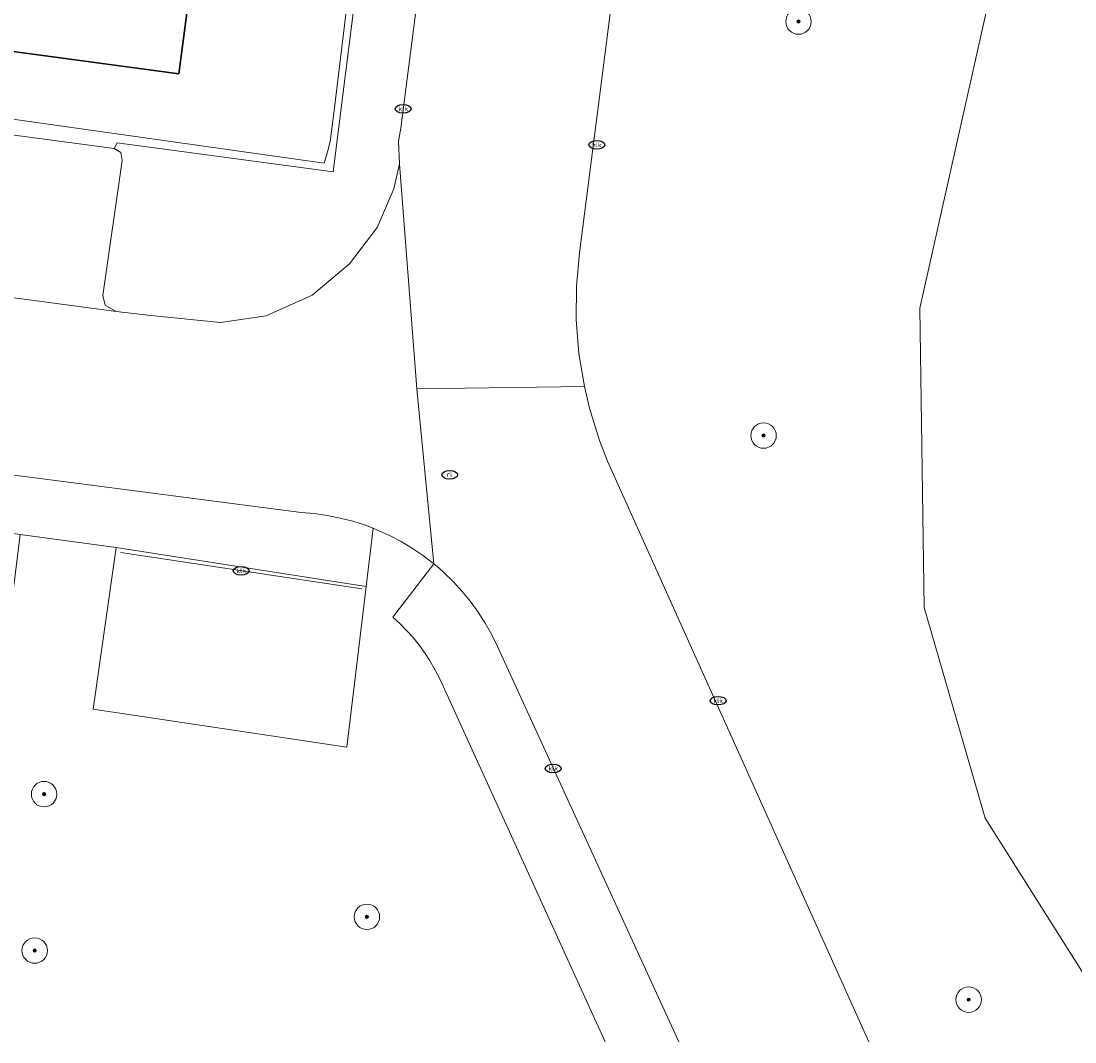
# Model space of a CAD drawing. Header units: metres. Extents: x 253395 to 254027, y 592765 to 593194.
# Tile 113 of 173: x 253844 to 253877, y 592765 to 592797. Entities that reach past the tile are written whole.
import ezdxf
from ezdxf.enums import TextEntityAlignment as Align
from ezdxf.lldxf.tags import DXFTag

# ---------------------------------------------------------------- set-up
doc = ezdxf.new("R2010")
doc.units = ezdxf.units.M
for name, color, linetype, lineweight in [('B-WE-GR-BEPLANTING_CULTUUR_BOSPLANTSOEN-GV', 254, 'Continuous', 18), ('B-WE-GR-BOOM-S', 254, 'Continuous', 25), ('B-WE-IE-MEUBILAIR-S', 254, 'Continuous', 25), ('B-WE-KG-GRENS_PERCEEL-G', 254, 'KG-PERCEEL-SO', 18), ('B-WE-OG-BEBOUWING-GV', 254, 'Continuous', 35), ('B-WE-OG-TERREIN_BEGROEID-GV', 254, 'Continuous', 18), ('B-WE-OG-TERREIN_ERF-GV', 254, 'Continuous', 18), ('B-WE-RI-HWA_GOOT_MOLGOOT-G', 254, 'Continuous', 18), ('B-WE-VH-OPENVERHARDING-GV', 254, 'Continuous', 18)]:
    doc.layers.add(name, color=color, linetype=linetype, lineweight=lineweight)
doc.styles.add('NLCS-ISO', font='txt')
doc.styles.get("Standard").update_dxf_attribs({"font": 'simplex.shx'})
tags = doc.linetypes.add('KG-PERCEEL-SO', pattern='A,5.5,-2,["P",Standard,S=1.8,R=0,X=-0.5,Y=-0.9],-2,5.5,-2,[5,NLCS.SHX,S=0.75,R=0,X=0,Y=0],-2', length=19).pattern_tags.tags
tags[6] = DXFTag(74, 10)

# ---------------------------------------------------------------- blocks, each defined once
blk = doc.blocks.new('SIE-MEUBILAIR_PUT_KOLK-SO')
blk.add_ellipse((0, 0), major_axis=(1.25, 0), ratio=0.54)
at = {"style": 'NLCS-ISO'}
blk.add_text('klk', height=0.75, dxfattribs=at).set_placement((0.03, 0), align=Align.MIDDLE_CENTER)
blk = doc.blocks.new('SIE-MEUBILAIR_PUT_RIOOLPUT-SO')
blk.add_ellipse((0, 0), major_axis=(1.25, 0), ratio=0.54)
at = {"style": 'NLCS-ISO'}
blk.add_text('ri', height=0.75, dxfattribs=at).set_placement((-0.04, 0.07), align=Align.MIDDLE_CENTER)
blk = doc.blocks.new('SGR-BOOM_GBKN-SO')
at = {"linetype": 'ByBlock', "lineweight": 18}
h = blk.add_hatch(color=0, dxfattribs=at)
h.dxf.hatch_style = 1
edge = h.paths.add_edge_path()
edge.add_arc((0, 0), 0.25, 0, 360)
at = {"color": 0, "linetype": 'ByBlock', "lineweight": 18}
for radius in [2, 0.25]:
    blk.add_circle((0, 0), radius, dxfattribs=at)
at = {"color": 0, "linetype": 'ByBlock', "lineweight": 18, "style": 'NLCS-ISO'}
blk.add_attdef('SOORT', (2.5, 0), '', height=1.5, dxfattribs=at)

msp = doc.modelspace()

# ---------------------------------------------------------------- linework, layer by layer
at = {"layer": 'B-WE-GR-BEPLANTING_CULTUUR_BOSPLANTSOEN-GV'}
msp.add_lwpolyline([(253887.471, 592821.982), (253873.24, 592824.152), (253873.165, 592822.773), (253879.738, 592816.093), (253876.757, 592806.882), (253872.586, 592788.283), (253872.729, 592778.877), (253874.644, 592772.26), (253879.079, 592765.23)], dxfattribs=at)
at = {"layer": 'B-WE-KG-GRENS_PERCEEL-G'}
for points in [[(253854.072, 592793.518), (253854.202, 592794.486), (253854.932, 592800.544)], [(253819.735, 592797.66), (253853.88, 592792.834), (253853.993, 592793.184)], [(253853.993, 592793.184), (253854.072, 592793.518)]]:
    msp.add_lwpolyline(points, dxfattribs=at)
at = {"layer": 'B-WE-OG-BEBOUWING-GV'}
msp.add_lwpolyline([(253850.059, 592801.209), (253839.415, 592802.618), (253839.416, 592802.625), (253835.999, 592803.115), (253835.896, 592803.13), (253835.591, 592800.989), (253839.129, 592800.485), (253838.672, 592797.075), (253849.322, 592795.639)], close=True, dxfattribs=at)
at = {"layer": 'B-WE-OG-TERREIN_BEGROEID-GV'}
for points in [[(253879.079, 592765.23), (253874.644, 592772.26), (253872.729, 592778.877), (253872.586, 592788.283), (253876.757, 592806.882), (253879.738, 592816.093), (253873.165, 592822.773), (253873.24, 592824.152), (253870.466, 592824.575), (253869.406, 592824.479), (253868.57, 592824.119), (253866.125, 592822.945), (253861.9, 592790.015), (253861.808, 592788.964), (253861.803, 592787.909), (253861.886, 592786.858), (253862.056, 592785.817), (253862.217, 592785.132), (253862.528, 592784.125), (253862.782, 592783.469), (253870.992, 592765.23)], [(253862.709, 592765.23), (253857.513, 592776.638), (253857.375, 592776.911), (253857.192, 592777.224), (253857.058, 592777.433), (253856.879, 592777.681), (253856.793, 592777.787), (253856.687, 592777.919), (253856.484, 592778.146), (253856.268, 592778.363), (253856.042, 592778.568), (253857.33, 592780.247), (253857.003, 592780.499), (253856.661, 592780.732), (253856.307, 592780.945), (253855.941, 592781.137), (253855.564, 592781.308), (253855.421, 592781.364), (253855.203, 592779.54), (253854.601, 592774.487), (253846.63, 592775.679), (253847.355, 592780.764), (253844.34, 592781.171), (253842.362, 592765.23)]]:
    msp.add_lwpolyline(points, dxfattribs=at)
at = {"layer": 'B-WE-OG-TERREIN_ERF-GV'}
for points in [[(253793.475, 592797.143), (253817.764, 592793.91), (253821.971, 592825.412), (253823.524, 592837.197), (253825.241, 592837.026), (253822.405, 592815.598), (253819.934, 592796.924), (253822.902, 592796.547), (253847.291, 592793.298), (253847.386, 592793.469), (253854.17, 592792.557), (253859.908, 592838.157), (253860.136, 592842.419), (253824.414, 592847.563), (253803.605, 592850.408), (253796.083, 592851.56)], [(253850.059, 592801.209), (253849.322, 592795.639), (253838.672, 592797.075), (253839.129, 592800.485)]]:
    msp.add_lwpolyline(points, dxfattribs=at)
at = {"layer": 'B-WE-RI-HWA_GOOT_MOLGOOT-G'}
msp.add_lwpolyline([(253855.071, 592779.461), (253847.495, 592780.605)], dxfattribs=at)
at = {"layer": 'B-WE-VH-OPENVERHARDING-GV'}
for points in [[(253866.125, 592822.945), (253867.078, 592830.372), (253868.365, 592840.398), (253868.097, 592842.719), (253867.613, 592845.37), (253866.478, 592850.816), (253866.425, 592851.136), (253860.448, 592849.65), (253861.378, 592846.184), (253861.752, 592844.318), (253862.137, 592842.401), (253862.171, 592840.968), (253862.051, 592839.348), (253859.719, 592820.623), (253856.347, 592794.335), (253856.294, 592793.927), (253856.219, 592793.523), (253856.251, 592792.812), (253856.795, 592785.745), (253862.056, 592785.817), (253861.886, 592786.858), (253861.803, 592787.909), (253861.808, 592788.964), (253861.9, 592790.015)], [(253847.291, 592793.298), (253822.902, 592796.547), (253822.702, 592796.51), (253822.552, 592796.295), (253821.991, 592792), (253821.813, 592791.722), (253821.48, 592791.635), (253847.35, 592788.178), (253847.011, 592788.367), (253846.933, 592788.672), (253847.542, 592792.917), (253847.505, 592793.164)], [(253799.373, 592788.609), (253797.36, 592788.866), (253795.538, 592788.989), (253793.758, 592788.978), (253792.218, 592788.634), (253791.322, 592788.17), (253796.937, 592787.44), (253797.023, 592787.429), (253826.245, 592783.585), (253844.34, 592781.171), (253847.355, 592780.764), (253855.203, 592779.54), (253855.421, 592781.364), (253855.179, 592781.457), (253854.785, 592781.583), (253854.385, 592781.687), (253853.979, 592781.767), (253853.57, 592781.824), (253853.158, 592781.857), (253844.965, 592782.931)], [(253855.203, 592779.54), (253847.355, 592780.764), (253846.63, 592775.679), (253854.601, 592774.487)]]:
    msp.add_lwpolyline(points, close=True, dxfattribs=at)
for points in [[(253859.908, 592838.157), (253854.17, 592792.557), (253847.386, 592793.469), (253847.291, 592793.298), (253847.505, 592793.164), (253847.542, 592792.917), (253846.933, 592788.672), (253847.011, 592788.367), (253847.35, 592788.178), (253848.446, 592788.05), (253850.633, 592787.829), (253852.061, 592788.042), (253853.513, 592788.689), (253854.678, 592789.67), (253855.551, 592790.81), (253856.068, 592792.026), (253856.251, 592792.812), (253856.219, 592793.523), (253856.294, 592793.927), (253856.347, 592794.335), (253859.719, 592820.623)], [(253799.373, 592788.609), (253844.965, 592782.931), (253853.158, 592781.857), (253853.57, 592781.824), (253853.979, 592781.767), (253854.385, 592781.687), (253854.785, 592781.583), (253855.179, 592781.457), (253855.421, 592781.364), (253855.564, 592781.308), (253855.941, 592781.137), (253856.307, 592780.945), (253856.661, 592780.732), (253857.003, 592780.499), (253857.33, 592780.247), (253856.795, 592785.745), (253856.251, 592792.812), (253856.068, 592792.026), (253855.551, 592790.81), (253854.678, 592789.67), (253853.513, 592788.689), (253852.061, 592788.042), (253850.633, 592787.829), (253848.446, 592788.05), (253847.35, 592788.178), (253821.48, 592791.635)], [(253870.992, 592765.23), (253862.782, 592783.469), (253862.528, 592784.125), (253862.217, 592785.132), (253862.056, 592785.817), (253856.795, 592785.745), (253857.33, 592780.247), (253857.491, 592780.107), (253857.642, 592779.976), (253857.939, 592779.688), (253858.218, 592779.383), (253858.479, 592779.062), (253858.721, 592778.728), (253858.944, 592778.379), (253859.146, 592778.019), (253859.327, 592777.647), (253865.022, 592765.23)], [(253865.022, 592765.23), (253859.327, 592777.647), (253859.146, 592778.019), (253858.944, 592778.379), (253858.721, 592778.728), (253858.479, 592779.062), (253858.218, 592779.383), (253857.939, 592779.688), (253857.642, 592779.976), (253857.491, 592780.107), (253857.33, 592780.247), (253856.042, 592778.568), (253856.268, 592778.363), (253856.484, 592778.146), (253856.687, 592777.919), (253856.793, 592777.787), (253856.879, 592777.681), (253857.058, 592777.433), (253857.192, 592777.224), (253857.375, 592776.911), (253857.513, 592776.638), (253862.709, 592765.23)]]:
    msp.add_lwpolyline(points, dxfattribs=at)

# ---------------------------------------------------------------- block references
at = {"layer": 'B-WE-GR-BOOM-S', "xscale": 0.2, "yscale": 0.2, "zscale": 0.2}
for p in [(253868.78, 592797.28), (253867.683, 592784.276), (253845.09, 592773.014), (253855.227, 592769.159), (253844.795, 592768.1), (253874.123, 592766.558)]:
    msp.add_blockref('SGR-BOOM_GBKN-SO', p, dxfattribs=at)
at = {"layer": 'B-WE-IE-MEUBILAIR-S', "xscale": 0.2, "yscale": 0.2, "zscale": 0.2}
for name, p in [('SIE-MEUBILAIR_PUT_KOLK-SO', (253856.362, 592794.539)), ('SIE-MEUBILAIR_PUT_KOLK-SO', (253862.446, 592793.41)), ('SIE-MEUBILAIR_PUT_RIOOLPUT-SO', (253857.826, 592783.041)), ('SIE-MEUBILAIR_PUT_KOLK-SO', (253851.275, 592780.029)), ('SIE-MEUBILAIR_PUT_KOLK-SO', (253866.253, 592775.949)), ('SIE-MEUBILAIR_PUT_KOLK-SO', (253861.073, 592773.821))]:
    msp.add_blockref(name, p, dxfattribs=at)

doc.saveas('drawing.dxf')
